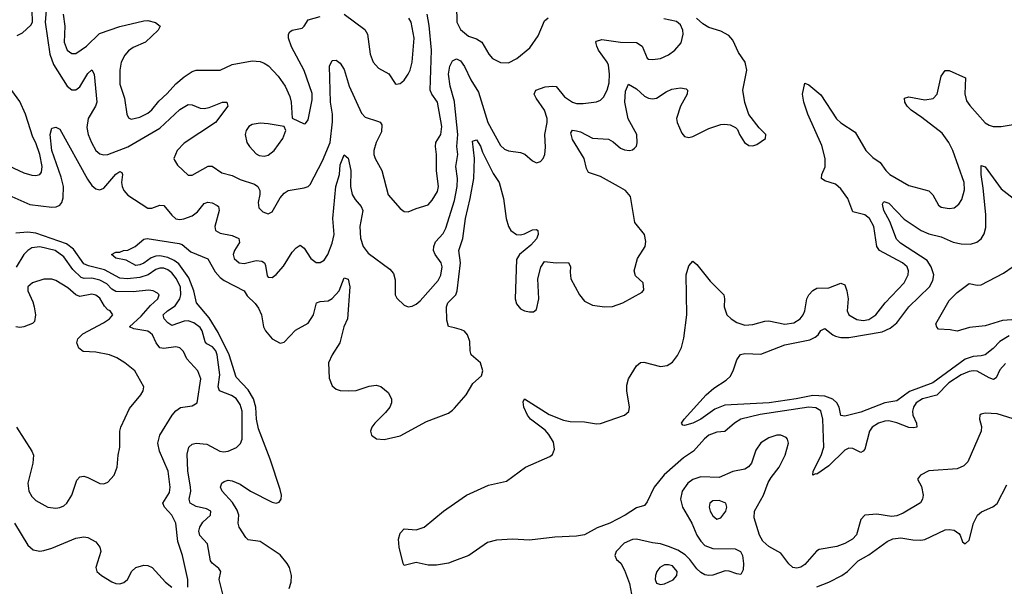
# Model space of a CAD drawing. Header units: inches. Extents: x 1550315 to 1685896, y 510706 to 640504.
# Tile 189 of 256: x 1657830 to 1662746, y 526396 to 529222. Entities that reach past the tile are written whole.
import ezdxf

# ---------------------------------------------------------------- set-up
doc = ezdxf.new("R2010")
doc.units = ezdxf.units.IN
doc.header["$MEASUREMENT"] = 0
doc.layers.add('B6552', color=7, linetype='Continuous')
doc.layers.add('B6562', color=7, linetype='Continuous')

msp = doc.modelspace()

# ---------------------------------------------------------------- linework, layer by layer
at = {"layer": 'B6552', "color": 5}
for points, elevation in [([(1657968.1, 529348.1), (1657956.8, 529210), (1657980.1, 529050), (1657998.7, 528998.7), (1658067.1, 528890), (1658090, 528871.4), (1658110, 528871.5), (1658130, 528887.8), (1658170, 528953.2), (1658190, 528971.6), (1658202.2, 528950), (1658214.2, 528810), (1658208.3, 528790), (1658171.4, 528730), (1658164.5, 528684.5), (1658171, 528650), (1658187.8, 528610), (1658210.1, 528570.1), (1658230, 528553), (1658250, 528547.3), (1658270, 528548.9), (1658370, 528587.2), (1658530, 528680.8), (1658630, 528774.5), (1658670, 528799.6), (1658690, 528798), (1658730, 528780.2), (1658750, 528779.7), (1658775.2, 528784.8), (1658842.7, 528810), (1658864.7, 528810), (1658868.9, 528790), (1658808, 528710), (1658650, 528606.8), (1658615.8, 528570), (1658599.5, 528530), (1658601.8, 528521.8), (1658616.7, 528496.7), (1658670, 528446), (1658690, 528446.7), (1658770, 528491.8), (1658790, 528491.1), (1658838.9, 528458.9), (1658890, 528444.2), (1658930, 528424.6), (1659001.6, 528401.6), (1659018.5, 528390), (1659029.2, 528370), (1659029.2, 528350), (1659019.5, 528310), (1659023.7, 528283.7), (1659043.4, 528263.4), (1659070, 528253), (1659090, 528263), (1659130, 528333.7), (1659150, 528357.3), (1659170, 528370.2), (1659250, 528383.7), (1659270, 528390.3), (1659280.3, 528399.7), (1659341.8, 528518.2), (1659379.9, 528610), (1659391.9, 528711.9), (1659391.3, 528750), (1659381.4, 528810), (1659377.3, 528990), (1659390, 529018.7), (1659410, 529019.6), (1659430, 529006), (1659450, 528973.7), (1659474.1, 528890), (1659535.7, 528755.7), (1659555.2, 528735.2), (1659616.7, 528716.7), (1659630.1, 528710.1), (1659637.4, 528697.4), (1659637, 528663), (1659610, 528609.4), (1659598.4, 528570), (1659598, 528550), (1659603.8, 528530), (1659637.6, 528470), (1659669, 528349), (1659730, 528280.4), (1659750, 528266), (1659770, 528263.1), (1659810, 528280.8), (1659870, 528299), (1659890, 528322), (1659915.4, 528364.6), (1659921.1, 528390), (1659911.2, 528468.8), (1659911.4, 528550), (1659905, 528590), (1659908.2, 528610), (1659931.9, 528650), (1659937.1, 528690), (1659915.2, 528810), (1659886.7, 528850), (1659879.9, 528870), (1659885.1, 529070), (1659873.8, 529193.8), (1659863.5, 529250)], 360), ([(1657817, 529143), (1657844.1, 529155.9), (1657885.9, 529194.1), (1657894.3, 529210), (1657891.7, 529270)], 360), ([(1658046, 529250), (1658055.6, 529190), (1658051, 529110), (1658067.3, 529070), (1658090, 529053.4), (1658110, 529053.2), (1658162.9, 529090), (1658227.4, 529152.6), (1658330, 529188.1), (1658450, 529216.6), (1658470, 529217.4), (1658507.4, 529207.4), (1658531.7, 529190), (1658520.2, 529170), (1658457.3, 529110), (1658396.7, 529083.3), (1658372.5, 529067.5), (1658354.2, 529045.8), (1658336.6, 529010), (1658328.8, 528970), (1658330, 528901), (1658352.1, 528830), (1658364.6, 528750), (1658373, 528733), (1658385.7, 528725.7), (1658430, 528735.4), (1658470, 528755.6), (1658490, 528773.2), (1658523.6, 528816.4), (1658566.1, 528853.9), (1658610, 528902.3), (1658650, 528937.3), (1658690, 528964.2), (1658710.2, 528970.2), (1658830, 528970.2), (1658890, 528998), (1658990, 529017.2), (1659030, 529013), (1659050, 529005.8), (1659071.6, 528991.6), (1659120.4, 528940.4), (1659155.3, 528890), (1659178.6, 528838.6), (1659185.7, 528810), (1659190.7, 528730.7), (1659250, 528702), (1659255.9, 528704.1), (1659270, 528722), (1659290, 528822), (1659290, 528854), (1659250, 528969.3), (1659186.8, 529086.8), (1659172.5, 529130), (1659171.1, 529150), (1659178, 529162), (1659189.8, 529170.2), (1659239.4, 529180.6), (1659250.7, 529189.3), (1659270, 529222), (1659330, 529237.8)], 380), ([(1659449.5, 529249.5), (1659552.7, 529172.7), (1659566, 529150), (1659578.9, 529050), (1659594.7, 529010), (1659620.9, 528980.9), (1659672.4, 528952.4), (1659704.5, 528904.5), (1659710, 528901.1), (1659730, 528903.6), (1659738, 528910), (1659750, 528920.3), (1659770, 528950.4), (1659779.8, 528970), (1659789.8, 529010.2), (1659798.5, 529130), (1659783.7, 529210), (1659772.8, 529230)], 380), ([(1660000, 528814.2), (1659978.8, 528890), (1659970.6, 528950), (1659977.5, 528990), (1659990, 529017), (1660000, 529022.3)], 340), ([(1657750, 528504.3), (1657850, 528458.7), (1657890, 528445.9), (1657910, 528444.6), (1657929.4, 528450), (1657938, 528462), (1657942.4, 528490), (1657929.9, 528550.1), (1657910, 528607.8), (1657895.4, 528635.4), (1657858.5, 528750), (1657830, 528813.2), (1657746, 528930)], 360), ([(1657790, 528340.3), (1657880.8, 528300.8), (1657990, 528287.5), (1658011.1, 528288.9), (1658030, 528296.1), (1658039.8, 528310), (1658047.2, 528332.8), (1658047.5, 528390), (1658036, 528436), (1657989.9, 528570.1), (1657981.2, 528650), (1657990, 528680.5), (1658010, 528685.5), (1658030, 528675.5), (1658167.4, 528427.4), (1658190, 528395.6), (1658210, 528378.4), (1658230, 528373), (1658250, 528381.2), (1658310, 528451.9), (1658330, 528464.2), (1658339.2, 528459.2), (1658343.1, 528450), (1658338.3, 528410), (1658341.6, 528390), (1658350.1, 528370), (1658370, 528346.7), (1658470, 528282.7), (1658490, 528281.3), (1658530, 528296.5), (1658550, 528295.5), (1658590, 528246.5), (1658610, 528229.2), (1658630, 528226), (1658649.3, 528229.3), (1658690, 528243.7), (1658716.6, 528263.4), (1658750, 528304.4), (1658768.5, 528311.5), (1658790, 528309.2), (1658815.9, 528295.9), (1658821.7, 528290), (1658825, 528270), (1658804, 528190), (1658807, 528170), (1658830, 528156.9), (1658890, 528146.3), (1658923.8, 528130), (1658927.1, 528110), (1658901.9, 528070), (1658895.4, 528050), (1658901.3, 528030), (1658924.9, 528010), (1658950, 528005.5), (1659010, 528020.8), (1659038.3, 528018.3), (1659051.3, 528010), (1659056.3, 527996.3), (1659064.5, 527944.5), (1659070, 527938.4), (1659090, 527936.4), (1659110, 527950.5), (1659147, 527993), (1659190, 528062.4), (1659210, 528084.4), (1659230, 528097.1), (1659250, 528082), (1659283.1, 528030), (1659310, 528010.3), (1659330, 528010.3), (1659350, 528022.6), (1659368.6, 528051.4), (1659390, 528107.2), (1659399.3, 528150), (1659392.5, 528230), (1659407.7, 528390), (1659426.4, 528450), (1659430, 528497.3), (1659450, 528548.2), (1659470, 528530.7), (1659483.2, 528470), (1659481.4, 528390), (1659490, 528350.4), (1659504.4, 528324.4), (1659534.2, 528290), (1659542.9, 528270), (1659528.1, 528190), (1659532.1, 528132.1), (1659545.1, 528090), (1659570, 528057.8), (1659678.3, 527978.3), (1659695.8, 527955.8), (1659704.3, 527924.3), (1659704.2, 527850), (1659713.5, 527833.5), (1659750, 527798.4), (1659770, 527790.4), (1659790, 527793.7), (1659810, 527802.4), (1659830, 527819.5), (1659919.1, 527920.9), (1659933.1, 527946.9), (1659938.9, 527990), (1659934.5, 528010), (1659903.6, 528050), (1659896.4, 528070), (1659896.7, 528090), (1659905.9, 528114.1), (1659943.9, 528156.1), (1659957.8, 528182.2), (1660000, 528319.6)], 340), ([(1658849.8, 526330), (1658826.2, 526430), (1658833.3, 526470), (1658824, 526484), (1658790.5, 526510.5), (1658782.7, 526522.7), (1658767.9, 526607.9), (1658729, 526649), (1658723.4, 526670), (1658728.7, 526691.3), (1658744.4, 526715.6), (1658783, 526750), (1658783.6, 526770), (1658762.2, 526782.2), (1658710, 526793.6), (1658680.8, 526810), (1658675.6, 526830), (1658683.4, 526870), (1658682.4, 526890), (1658668.6, 526971.4), (1658665.7, 527054.3), (1658674, 527090), (1658690, 527104.9), (1658710, 527110.2), (1658764.1, 527104.1), (1658828.2, 527070), (1658846.8, 527066.8), (1658871.1, 527068.9), (1658911.7, 527088.3), (1658932, 527108), (1658940.9, 527130), (1658940.7, 527270), (1658930, 527302.8), (1658910, 527332), (1658887.2, 527347.2), (1658826.6, 527370), (1658820.4, 527390), (1658828.7, 527450), (1658815.7, 527550), (1658808.5, 527570), (1658791.7, 527590), (1658764.8, 527604.8), (1658755.3, 527615.3), (1658741.1, 527670), (1658730, 527686), (1658699.8, 527710), (1658670, 527719.9), (1658650, 527717.6), (1658590, 527696.5), (1658570, 527709.1), (1658550.6, 527730), (1658546.3, 527750), (1658566.9, 527770), (1658605.4, 527794.6), (1658629.5, 527830), (1658634.5, 527850), (1658632.1, 527887.9), (1658613.2, 527930), (1658590, 527959), (1658570, 527974.5), (1658550, 527981.9), (1658530, 527982.4), (1658510, 527975.2), (1658470.3, 527949.7), (1658430, 527936.2), (1658368.6, 527928.6), (1658330, 527933.5), (1658253.8, 527973.8), (1658173.6, 527993.6), (1658150, 528004.4), (1658097.5, 528077.5), (1658063.2, 528103.2), (1657910, 528157.1), (1657870, 528162.6), (1657810, 528157.3)], 340), ([(1659174.9, 526385.1), (1659184.4, 526415.6), (1659186.1, 526450), (1659176.4, 526490), (1659165.8, 526510), (1659130, 526552.4), (1659030, 526619.1), (1658970, 526627.6), (1658959, 526639), (1658924.8, 526690), (1658921, 526710), (1658923.7, 526750), (1658916.2, 526776.2), (1658892.8, 526812.8), (1658840.8, 526870), (1658832.4, 526890), (1658838.4, 526910), (1658850, 526918.7), (1658870, 526924.6), (1658890, 526922), (1658930, 526905.3), (1658981.3, 526870), (1659090, 526816), (1659110, 526810.4), (1659125.4, 526814.6), (1659135.8, 526830), (1659136.8, 526850), (1659130, 526879.3), (1659080.2, 527030), (1659021.3, 527181.3), (1659011.9, 527230), (1659008, 527290), (1658997, 527330), (1658970, 527375.9), (1658910, 527438.7), (1658875.9, 527550), (1658821.2, 527661.2), (1658775.2, 527735.2), (1658712.3, 527810), (1658699, 527870), (1658674, 527934), (1658624.1, 528004.1), (1658601.6, 528021.6), (1658570, 528036), (1658530, 528043.4), (1658510, 528042.2), (1658486.6, 528033.4), (1658450, 528007.1), (1658430, 527998.4), (1658410, 527996.3), (1658362, 528022), (1658310, 528032.7), (1658288.7, 528050), (1658310, 528063), (1658330, 528062), (1658348.7, 528070), (1658370, 528072), (1658406, 528090), (1658450, 528126.8), (1658466, 528130), (1658626.1, 528106.1), (1658640.1, 528100.1), (1658683.9, 528063.9), (1658768.6, 528028.6), (1658804.9, 527964.9), (1658830, 527936), (1658850, 527920.8), (1658950, 527870.2), (1658965, 527845), (1659006, 527806), (1659022.4, 527782.4), (1659036.4, 527750), (1659047.5, 527690), (1659056.5, 527670), (1659090, 527630.7), (1659130, 527608.8), (1659150, 527613.8), (1659207.3, 527672.7), (1659270, 527708.1), (1659296.2, 527750), (1659310.9, 527809.1), (1659330, 527816.5), (1659370, 527819.8), (1659390, 527831), (1659425.2, 527870), (1659450, 527934), (1659470, 527927.7), (1659478.6, 527890), (1659467.2, 527730), (1659448.6, 527690), (1659428.5, 527610), (1659389.1, 527550), (1659372.3, 527510), (1659374.1, 527434.1), (1659390, 527395.6), (1659410, 527379.7), (1659430, 527372.2), (1659470, 527370.2), (1659510, 527372.9), (1659574.4, 527394.4), (1659610, 527399.7), (1659632.8, 527392.8), (1659670, 527362.4), (1659685.3, 527330), (1659685.5, 527310), (1659677.3, 527290), (1659656.8, 527263.2), (1659603.6, 527210), (1659588, 527190), (1659582, 527170), (1659586.5, 527150), (1659611.3, 527131.3), (1659650, 527128.4), (1659730, 527145.5), (1659861.5, 527218.5), (1659970, 527258.6), (1659990, 527273.8), (1660000, 527284.8)], 320), ([(1658668.5, 526391.5), (1658669, 526430), (1658642.4, 526550), (1658618.7, 526618.7), (1658609.3, 526710), (1658589.3, 526750), (1658552.2, 526790), (1658544.1, 526810), (1658577, 526863), (1658581.2, 526890), (1658571.7, 526970), (1658527.9, 527070), (1658519.9, 527110), (1658529.9, 527150.1), (1658590.9, 527249.1), (1658609.4, 527270.6), (1658633.1, 527286.9), (1658690, 527296.5), (1658715.6, 527310), (1658733.4, 527430), (1658718.5, 527470), (1658663.9, 527530), (1658646.9, 527566.9), (1658630, 527584.4), (1658610, 527589.8), (1658550, 527581.1), (1658530, 527586), (1658511.5, 527610), (1658492.2, 527650), (1658480.8, 527660.8), (1658468.6, 527668.6), (1658400.1, 527680.1), (1658377.2, 527690), (1658436.8, 527743.2), (1658483.3, 527796.7), (1658519.3, 527830), (1658525.4, 527850), (1658518.3, 527858.3), (1658496, 527870), (1658472.6, 527872.6), (1658395.7, 527864.3), (1658310, 527866), (1658290, 527877.8), (1658264.4, 527904.4), (1658230, 527922.2), (1658190, 527932.5), (1658151.4, 527931.4), (1658136.8, 527936.8), (1658095.3, 527975.3), (1658050, 528038.4), (1658007.4, 528070), (1657930, 528088.4), (1657890, 528083.6), (1657870, 528071.1), (1657850, 528050.6), (1657812, 527988)], 360), ([(1657813.7, 527190), (1657890, 527070.5), (1657898.5, 527050), (1657895.6, 527010), (1657869.4, 526910), (1657875.4, 526870), (1657890, 526843.6), (1657910, 526822.8), (1657970, 526790.2), (1658010, 526785.5), (1658030, 526788), (1658050, 526796.5), (1658065.4, 526810), (1658089.9, 526850.1), (1658114.7, 526925.3), (1658130, 526942), (1658150, 526944.6), (1658170, 526938.7), (1658230, 526908.4), (1658250, 526906.7), (1658270, 526914.9), (1658301.6, 526950), (1658316.9, 526990), (1658321.3, 527050), (1658329.7, 527090.3), (1658329.7, 527170), (1658335.1, 527190), (1658378, 527282), (1658434.5, 527350), (1658446.6, 527370), (1658449.3, 527390), (1658405.1, 527470), (1658355.1, 527510), (1658314.9, 527534.9), (1658277.2, 527550), (1658210, 527563.7), (1658147.1, 527567.1), (1658124.3, 527584.3), (1658115.5, 527610), (1658119.5, 527630), (1658144.7, 527655.3), (1658248.8, 527710), (1658277.2, 527730), (1658295.1, 527750), (1658280.7, 527770), (1658270, 527775), (1658253.4, 527793.4), (1658230, 527832.5), (1658210, 527847.5), (1658190, 527852.6), (1658130, 527840.9), (1658110.3, 527850.3), (1658070, 527883.7), (1658010, 527921.4), (1657990, 527927.7), (1657950, 527927.8), (1657892.7, 527910), (1657870.3, 527890), (1657870.2, 527870), (1657894.8, 527814.8), (1657901.1, 527790), (1657907.9, 527750), (1657904.1, 527715.9), (1657894.1, 527705.9), (1657850, 527689.8), (1657830, 527686.5), (1657810, 527689.8)], 380), ([(1660000, 527684.3), (1659971.3, 527691.3), (1659962.8, 527722.8), (1659961.5, 527790), (1659966.6, 527810), (1660000, 527842.3)], 320), ([(1660000, 526522.6), (1659970, 526511.1), (1659910, 526501.1), (1659870, 526500.7), (1659810, 526515.1), (1659750, 526499), (1659743.7, 526510), (1659725.1, 526590), (1659720.5, 526630), (1659730, 526661), (1659750, 526682), (1659810, 526678), (1659850, 526690.4), (1659946.2, 526770), (1660000, 526807.9)], 280), ([(1657802.9, 526710), (1657870, 526601.6), (1657896.7, 526576.7), (1657930, 526570.3), (1657950, 526574.2), (1657990, 526586), (1658110, 526635.5), (1658150, 526641.7), (1658170, 526638.7), (1658210, 526618), (1658230.4, 526590), (1658234.4, 526570), (1658210.4, 526490), (1658215.5, 526470), (1658238, 526450), (1658290, 526417.5), (1658310, 526409.3), (1658330, 526407.7), (1658350, 526414.7), (1658367.2, 526430), (1658388.9, 526471.1), (1658410, 526488.8), (1658450, 526500.8), (1658470, 526499.6), (1658491.7, 526490), (1658556.8, 526416.8), (1658590, 526391.3)], 360)]:
    msp.add_lwpolyline(points, dxfattribs=dict(at, elevation=elevation))
at = {"layer": 'B6552', "color": 5, "elevation": 380}
msp.add_lwpolyline([(1659030, 528705.1), (1658990, 528698.9), (1658973.4, 528690), (1658960.3, 528670), (1658955.3, 528650), (1658963.1, 528610), (1658976.5, 528590), (1659010, 528553.4), (1659024.8, 528544.8), (1659050, 528541.3), (1659070, 528547.1), (1659100.5, 528570), (1659144.2, 528630), (1659158, 528670), (1659150, 528688.7), (1659070, 528702.8)], close=True, dxfattribs=at)
at = {"layer": 'B6562', "color": 5}
for points, elevation in [([(1660010.6, 529290.6), (1660012.9, 529210), (1660030, 529174), (1660070, 529140.1), (1660110, 529126.6), (1660138, 529110), (1660171.5, 529050), (1660190, 529029.2), (1660230, 529008.4), (1660270, 529007.1), (1660311.3, 529028.7), (1660377.5, 529082.5), (1660418.2, 529141.8), (1660450, 529216.5), (1660468.8, 529231.2)], 360), ([(1660000, 527842.3), (1660008, 527850), (1660014.7, 527870), (1660030.3, 528010), (1660023, 528070), (1660042.2, 528130), (1660055.3, 528230), (1660079.7, 528330), (1660097.4, 528430), (1660099.9, 528530), (1660090, 528616), (1660110, 528622.3), (1660130, 528591.3), (1660140.7, 528560.7), (1660194.1, 528454.1), (1660223.7, 528410), (1660245.3, 528330), (1660258.3, 528230), (1660270, 528190.5), (1660282, 528170), (1660310, 528150.2), (1660330, 528149.4), (1660350, 528153.8), (1660390, 528173), (1660410, 528175.6), (1660416.5, 528170), (1660418.5, 528150), (1660410, 528129.6), (1660382, 528098), (1660326, 528050), (1660310, 528025.2), (1660303.2, 527830), (1660310, 527804.9), (1660330, 527779.6), (1660350, 527769.2), (1660375.6, 527764.4), (1660394.6, 527765.4), (1660410, 527776.3), (1660422, 527830), (1660417.4, 527930), (1660431.9, 527988.1), (1660450, 528016), (1660508.6, 528008.6), (1660570.3, 528010.3), (1660580.3, 527990), (1660577.6, 527962.4), (1660581.2, 527930), (1660624.1, 527850), (1660650, 527818.8), (1660690, 527798.2), (1660750, 527789.4), (1660790, 527791.7), (1660841.3, 527810), (1660937.5, 527862.5), (1660945.8, 527874.2), (1660943.5, 527910), (1660904.4, 527944.4), (1660898.5, 527970), (1660915.1, 528030), (1660952.6, 528090), (1660956.1, 528116.1), (1660948.9, 528150), (1660901.4, 528210), (1660880.2, 528340.2), (1660854.4, 528370), (1660820.3, 528390), (1660730, 528439.6), (1660670, 528459.8), (1660659.5, 528479.5), (1660647.7, 528530), (1660590, 528624.4), (1660581.8, 528658.2), (1660589.8, 528670.2), (1660610, 528668), (1660630, 528662.3), (1660690, 528631.5), (1660770, 528626.8), (1660793.1, 528613.1), (1660830, 528580.7), (1660850, 528572.4), (1660875.3, 528570), (1660890, 528573.1), (1660899.4, 528580.6), (1660908.9, 528591.1), (1660912.9, 528607.1), (1660911.6, 528650), (1660867.6, 528727.6), (1660851.2, 528810), (1660853.9, 528866.1), (1660870, 528900.4), (1660910, 528877.1), (1660950, 528841), (1660970, 528830.2), (1660990, 528826.6), (1661010, 528830.2), (1661057.2, 528862.8), (1661085.1, 528874.9), (1661130, 528882.3), (1661157.5, 528877.5), (1661164.2, 528870), (1661162, 528850), (1661128.8, 528790), (1661109.4, 528730), (1661112.8, 528710), (1661136.1, 528656.1), (1661150, 528639.5), (1661170, 528634.6), (1661190, 528639.7), (1661270, 528679.4), (1661330, 528699), (1661350, 528701.1), (1661377.7, 528697.7), (1661404.4, 528684.4), (1661414.2, 528674.2), (1661423, 528650), (1661448.4, 528610), (1661470, 528594), (1661490, 528593.1), (1661510, 528600.2), (1661554.3, 528630), (1661555.1, 528650), (1661522.6, 528682.6), (1661469.6, 528749.6), (1661450, 528808.7), (1661440.2, 528870), (1661461.1, 528970), (1661451.7, 529010), (1661418.8, 529058.8), (1661390, 529120.3), (1661370, 529143.6), (1661330, 529165.1), (1661270, 529182.8), (1661241.1, 529201.1), (1661209.9, 529230)], 320), ([(1660000, 529022.3), (1660010, 529027.6), (1660030, 529016.5), (1660050, 528989), (1660082.2, 528922.2), (1660121, 528861), (1660166.9, 528710), (1660230, 528594.9), (1660250, 528576.9), (1660270, 528567.1), (1660330, 528559.7), (1660351.8, 528551.8), (1660390, 528518), (1660410, 528508.2), (1660430, 528514), (1660443.7, 528530), (1660451.5, 528550), (1660454.6, 528585.4), (1660451.2, 528650), (1660462.8, 528710), (1660462.7, 528730), (1660449.9, 528770), (1660408.1, 528830), (1660399.2, 528850), (1660407.6, 528870), (1660453.6, 528886.4), (1660490, 528890.9), (1660508.5, 528888.5), (1660550, 528837.5), (1660590, 528810.2), (1660610, 528804.7), (1660643.8, 528803.8), (1660710, 528812.9), (1660730, 528821.3), (1660744.8, 528835.2), (1660763.4, 528870), (1660772.2, 528907.8), (1660774, 528950), (1660770, 528994.5), (1660763.7, 529010), (1660720.2, 529070), (1660710.6, 529090), (1660707.1, 529110), (1660710, 529114.9), (1660736.2, 529123.8), (1660830, 529110.6), (1660910, 529108.6), (1660937.5, 529090), (1660963.1, 529030), (1660970, 529024.9), (1660990, 529022.8), (1661030, 529028.4), (1661070, 529046.2), (1661100.9, 529070), (1661132.8, 529107.2), (1661142.3, 529150), (1661141.5, 529170), (1661130, 529197.2), (1661110, 529213.6), (1661046.6, 529226.6)], 340), ([(1660000, 526807.9), (1660059.8, 526850), (1660170, 526899.4), (1660259.6, 526920.4), (1660354.5, 526990), (1660476.5, 527043.5), (1660490, 527053.8), (1660500.7, 527079.3), (1660494.5, 527114.5), (1660472.4, 527152.4), (1660453.8, 527173.8), (1660380.3, 527230), (1660365.3, 527250), (1660346.2, 527290), (1660344.2, 527315.8), (1660349.5, 527330.5), (1660473.3, 527253.3), (1660544.9, 527224.9), (1660577.7, 527217.7), (1660650, 527215.5), (1660710, 527205.5), (1660730, 527207.2), (1660849.5, 527250), (1660871.6, 527268.4), (1660874, 527290), (1660860.7, 527370), (1660861.4, 527398.6), (1660869.8, 527430.2), (1660910, 527495.5), (1660930, 527512.2), (1660946.7, 527513.3), (1661030, 527491.6), (1661063.3, 527496.7), (1661090, 527514), (1661113.4, 527546.6), (1661133.6, 527586.4), (1661146.1, 527633.9), (1661160.3, 527750), (1661157.5, 527950), (1661170, 527994.8), (1661190, 528017.3), (1661210, 528000.4), (1661277.4, 527917.4), (1661345.7, 527850), (1661349.1, 527830), (1661346.6, 527790), (1661361.4, 527750), (1661381.6, 527730), (1661410, 527712.1), (1661450, 527698.6), (1661490, 527700.8), (1661550, 527718.4), (1661570, 527719.4), (1661650, 527703.5), (1661695.4, 527710), (1661726.3, 527730), (1661741.5, 527750), (1661749.5, 527770.5), (1661760.2, 527830), (1661770.5, 527850), (1661790, 527870.7), (1661810, 527882.9), (1661870, 527884.8), (1661930, 527908.3), (1661950, 527898.7), (1661959.8, 527870), (1661966.6, 527830), (1661960.8, 527770), (1661970.2, 527750.2), (1662010, 527725.7), (1662042, 527722), (1662070, 527726.6), (1662104.8, 527750), (1662150.7, 527810), (1662245.7, 527910), (1662265.5, 527950), (1662267.9, 527970), (1662261.2, 527990), (1662238.5, 528010), (1662123.2, 528070), (1662110.4, 528090), (1662094, 528190), (1662072.2, 528230), (1662050, 528248.6), (1661990, 528263.7), (1661965, 528330), (1661930, 528379), (1661902.4, 528402.4), (1661850, 528418), (1661833.5, 528430), (1661834.6, 528450), (1661851.9, 528488.1), (1661851.2, 528530), (1661834.2, 528594.2), (1661765.3, 528750), (1661745.2, 528810), (1661738.6, 528850), (1661750, 528904.9), (1661770, 528896.5), (1661830, 528846.7), (1661908.2, 528728.2), (1661930, 528706.9), (1662001.5, 528661.5), (1662054.5, 528570), (1662090, 528534.6), (1662126.2, 528510), (1662154.2, 528470), (1662174.4, 528450), (1662270, 528395.2), (1662370, 528368.8), (1662388.5, 528348.5), (1662416.7, 528296.7), (1662430, 528287.6), (1662470, 528279.7), (1662495.8, 528284.2), (1662518.7, 528301.3), (1662534.1, 528325.9), (1662546.9, 528373.1), (1662546.2, 528410), (1662488.3, 528570), (1662468.8, 528610), (1662435.7, 528655.7), (1662334.7, 528734.7), (1662281.6, 528770), (1662261.6, 528790), (1662249.8, 528810), (1662248.3, 528830), (1662270, 528837.8), (1662350, 528821.8), (1662391.2, 528828.8), (1662410.7, 528850), (1662430, 528940.7), (1662450, 528968.5), (1662470, 528968.8), (1662552, 528932), (1662548.3, 528851.7), (1662558.1, 528818.1), (1662573.9, 528793.9), (1662650, 528708.2), (1662670, 528695.4), (1662690, 528689.5), (1662730, 528690.1), (1662790, 528700.1)], 280), ([(1660000, 528319.6), (1660000.2, 528320.2), (1660014.1, 528390), (1660015.6, 528430), (1660006.8, 528490), (1660017.3, 528550), (1660012.2, 528590), (1660018, 528650), (1660001.2, 528810), (1660000, 528814.2)], 340), ([(1662770, 527644.6), (1662723, 527617), (1662690, 527582), (1662650, 527550.4), (1662630, 527544.8), (1662590, 527542.6), (1662550, 527529), (1662390, 527410.3), (1662272.9, 527367.1), (1662210, 527320.8), (1662150, 527310.4), (1662030, 527264.9), (1661950, 527244.5), (1661930, 527248), (1661921.4, 527290), (1661909.9, 527310), (1661889.4, 527329.4), (1661850, 527344.5), (1661790, 527347), (1661706, 527330), (1661571.2, 527311.2), (1661350, 527299.3), (1661301, 527279), (1661230, 527229.7), (1661190, 527209.6), (1661150, 527197.2), (1661140.2, 527200.2), (1661134, 527210), (1661147.3, 527230), (1661256.9, 527350), (1661295.3, 527384.7), (1661356.6, 527423.4), (1661377.5, 527442.5), (1661392.8, 527470), (1661410, 527526), (1661428.5, 527551.5), (1661450, 527556.5), (1661530, 527554), (1661650, 527600.1), (1661774.7, 527625.3), (1661802, 527638), (1661816.3, 527650), (1661830, 527671.7), (1661850, 527682), (1661889.3, 527650), (1661903.6, 527643.6), (1661930, 527637.1), (1661970, 527636.3), (1662135.8, 527664.2), (1662176.7, 527683.3), (1662209.3, 527710.7), (1662269.9, 527790.1), (1662373.2, 527890), (1662390, 527920.3), (1662393.6, 527950), (1662381.5, 527990), (1662361.2, 528021.2), (1662227.4, 528107.4), (1662207.9, 528127.9), (1662174.7, 528214.7), (1662144.4, 528270), (1662137.6, 528302.4), (1662144.9, 528315.1), (1662170, 528306.9), (1662246.3, 528226.3), (1662330.2, 528170), (1662370, 528154.3), (1662430, 528139.1), (1662490, 528113.1), (1662530, 528104.8), (1662577, 528103), (1662608.5, 528111.5), (1662631, 528129), (1662646.1, 528153.9), (1662654, 528186), (1662654, 528250), (1662641.3, 528381.3), (1662629.9, 528450.1), (1662630, 528494.8), (1662650, 528488.8), (1662730, 528378.6), (1662790, 528331.8)], 260), ([(1662830, 527728), (1662737.7, 527722.3), (1662650, 527695.4), (1662573.1, 527686.9), (1662510, 527669), (1662475.5, 527675.5), (1662418, 527678), (1662408.7, 527688.7), (1662404.7, 527704.7), (1662470, 527821), (1662510, 527861), (1662570, 527906.8), (1662610, 527898), (1662630, 527899.1), (1662742.7, 527957.3), (1662790, 527990.6)], 240), ([(1660000, 527284.8), (1660059.2, 527350), (1660093, 527407), (1660135.2, 527444.8), (1660142.5, 527470), (1660130.4, 527510), (1660083.8, 527550), (1660078.7, 527570), (1660077.6, 527617.6), (1660066, 527650), (1660050, 527668.7), (1660035.7, 527675.7), (1660000, 527684.3)], 320), ([(1662752.5, 527507.5), (1662723.9, 527476.1), (1662704.7, 527435.3), (1662692, 527428), (1662670, 527434.8), (1662610, 527468), (1662590, 527471.1), (1662570, 527467.7), (1662530, 527450.3), (1662469.7, 527410), (1662410, 527349.1), (1662337.5, 527330), (1662306.3, 527310), (1662292.1, 527290), (1662287.7, 527270), (1662290.1, 527250), (1662308.1, 527210), (1662310.1, 527189.9), (1662294.3, 527185.7), (1662270, 527187.2), (1662210, 527211.2), (1662170, 527220.4), (1662150, 527219.6), (1662118.3, 527210), (1662086.7, 527190), (1662072.4, 527170), (1662050, 527080.5), (1662041.1, 527070), (1662030, 527063.1), (1661990, 527083.7), (1661970, 527085.4), (1661950, 527074.9), (1661870, 526997.3), (1661810, 526954.5), (1661803.4, 526956.6), (1661789.8, 526949.8), (1661792.4, 526970), (1661832.4, 527047.6), (1661844.2, 527090), (1661839.7, 527230), (1661830.3, 527270.3), (1661805.6, 527285.6), (1661770, 527288.9), (1661526.6, 527253.4), (1661431.3, 527228.7), (1661398.2, 527210), (1661350, 527168.3), (1661310, 527164.5), (1661270, 527149.6), (1661248.3, 527131.7), (1661194.5, 527070), (1661143.7, 527036.3), (1661048.4, 526951.6), (1660998.3, 526890), (1660963.3, 526816.7), (1660950, 526799.4), (1660910, 526786.9), (1660852.4, 526750), (1660775.9, 526710), (1660713.5, 526686.5), (1660650, 526652.4), (1660610, 526645.6), (1660501.3, 526641.3), (1660374.4, 526625.6), (1660290, 526630.5), (1660210, 526625), (1660165.2, 526614.8), (1660071.7, 526550), (1660000, 526522.6)], 280), ([(1662790, 527231.7), (1662710, 527256.7), (1662650, 527258.7), (1662630, 527255.1), (1662624.4, 527250), (1662622.3, 527230), (1662632.2, 527192.2), (1662630.8, 527170), (1662563.6, 527016.4), (1662543.9, 526996.1), (1662510, 526981.2), (1662370, 526972), (1662326.8, 526950), (1662313, 526930), (1662333.3, 526893.3), (1662341.5, 526850), (1662338, 526830), (1662327.5, 526812.5), (1662240.3, 526759.7), (1662210, 526746.9), (1662183.1, 526743.1), (1662110, 526755), (1662049.2, 526750.8), (1662030, 526729.3), (1662007.3, 526652.7), (1661988.5, 526631.5), (1661950.2, 526609.8), (1661910, 526594.8), (1661821.3, 526578.7), (1661809, 526571), (1661750, 526504.7), (1661730, 526491.3), (1661710, 526485.6), (1661689.7, 526489.7), (1661670, 526507), (1661630, 526560.5), (1661570, 526594.5), (1661540, 526620), (1661523.1, 526650), (1661496.7, 526736.7), (1661499.5, 526770), (1661544.3, 526850), (1661567.1, 526912.9), (1661581.4, 526938.6), (1661621.2, 526990), (1661651.7, 527050), (1661668.2, 527110), (1661663.8, 527130), (1661657.1, 527137.1), (1661630, 527149.8), (1661610, 527149.1), (1661570, 527136.1), (1661530, 527111.2), (1661505.5, 527074.5), (1661484.2, 527010), (1661468.6, 526991.4), (1661450, 526980.7), (1661390, 526967.5), (1661321.9, 526938.1), (1661230, 526941.4), (1661190, 526928.2), (1661165.1, 526910), (1661137.1, 526870), (1661128.6, 526830), (1661139, 526790), (1661185.5, 526710), (1661211, 526650), (1661230, 526620.5), (1661250, 526599.8), (1661290, 526584.4), (1661402.6, 526582.6), (1661429.1, 526569.1), (1661439.6, 526550), (1661444.4, 526510), (1661441.7, 526478.3), (1661430, 526455.1), (1661410, 526457.4), (1661371.4, 526471.4), (1661352.3, 526472.3), (1661290, 526451.5), (1661270, 526449.1), (1661250, 526453), (1661230, 526463.7), (1661210, 526483.2), (1661176.1, 526530), (1661152.3, 526552.3), (1661115.6, 526575.6), (1661070, 526593.8), (1661030, 526606.9), (1660990, 526611.8), (1660910, 526630.8), (1660890, 526628.9), (1660847.7, 526610), (1660808.7, 526570), (1660801.8, 526550), (1660810.2, 526530), (1660830.5, 526510.5), (1660850, 526476.5), (1660873.8, 526410), (1660890, 526329.2)], 320), ([(1661810, 526393.4), (1661870, 526415.6), (1661935.6, 526450), (1661962.4, 526470), (1662016.6, 526523.4), (1662070, 526552.7), (1662160.6, 526619.4), (1662190, 526632.9), (1662230, 526637.6), (1662290, 526627.2), (1662330, 526625.5), (1662350, 526629.5), (1662450, 526676.6), (1662470, 526679.5), (1662495.5, 526675.5), (1662519, 526659), (1662526.2, 526650), (1662537.1, 526617.1), (1662550, 526606.7), (1662570, 526624.9), (1662592.3, 526710), (1662612.5, 526750), (1662632.5, 526767.5), (1662688.8, 526791.2), (1662710, 526808.1), (1662758.9, 526901.1)], 320)]:
    msp.add_lwpolyline(points, dxfattribs=dict(at, elevation=elevation))
at = {"layer": 'B6562', "color": 5, "elevation": 340}
for points in [[(1661323, 526823), (1661290, 526822.2), (1661274.9, 526810), (1661271.6, 526790), (1661277.8, 526770), (1661290, 526746.7), (1661310, 526730.4), (1661330, 526736.4), (1661356, 526770), (1661361.1, 526790), (1661355.1, 526810)], [(1661070, 526503.2), (1661050, 526502.2), (1661025.7, 526490), (1661011.5, 526470), (1661003.9, 526450), (1661002.4, 526430), (1661010, 526410.6), (1661030, 526405), (1661050, 526408.3), (1661092.3, 526427.7), (1661111.3, 526450), (1661112.1, 526470), (1661090, 526497)]]:
    msp.add_lwpolyline(points, close=True, dxfattribs=at)

doc.saveas('drawing.dxf')
